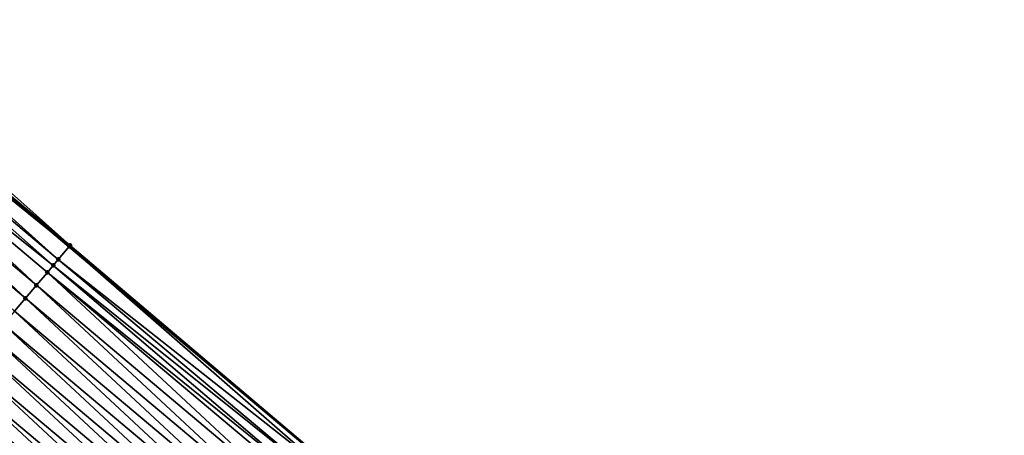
# Model space of a CAD drawing. Header units: feet. Extents: x 2017353 to 2024169, y 808050 to 818690.
# Tile 130 of 256: x 2017656 to 2017714, y 818383 to 818408. Entities that reach past the tile are written whole.
import ezdxf

# ---------------------------------------------------------------- set-up
doc = ezdxf.new("R2010")
doc.units = ezdxf.units.FT
doc.header["$MEASUREMENT"] = 0
for name, color, linetype, lineweight in [('EP_Travel Lane', 172, 'Continuous', 53), ('SB-Road Shots', 141, 'Continuous', 100), ('SB-Road X-Section', 40, 'Continuous', 13)]:
    doc.layers.add(name, color=color, linetype=linetype, lineweight=lineweight)
doc.layers.add('I-77-MM15-17_SB-Surface-BORDER', color=7, linetype='Continuous')
doc.layers.add('I-77-MM15-17_SB-Surface-TIN', color=7, linetype='Continuous')

msp = doc.modelspace()

# ---------------------------------------------------------------- linework, layer by layer
at = {"layer": 'EP_Travel Lane'}
msp.add_polyline3d([(2017643.864532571, 818407.4377729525, 275.885903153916), (2017659.161856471, 818394.5552718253, 275.702010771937), (2017674.456626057, 818381.6877561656, 275.5280251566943), (2017689.764920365, 818368.8178624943, 275.378852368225), (2017705.073134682, 818355.9480360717, 275.2171115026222), (2017720.381397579, 818343.0781688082, 275.0630044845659), (2017735.68966035, 818330.2083016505, 274.9088807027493), (2017750.997835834, 818317.338507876, 274.7410282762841), (2017766.306006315, 818304.4687183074, 274.5723861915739), (2017781.614165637, 818291.5989381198, 274.4019925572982), (2017796.92232634, 818278.7291567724, 274.2318107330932), (2017812.230470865, 818265.8593890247, 274.0590953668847), (2017827.539320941, 818252.9853399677, 273.878404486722), (2017842.844323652, 818240.1119363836, 273.6979769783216)], dxfattribs=at)
at = {"layer": 'I-77-MM15-17_SB-Surface-BORDER', "color": 3, "linetype": 'Continuous', "lineweight": -3}
msp.add_polyline3d([(2017644.287278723, 818407.9399616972, 275.8694936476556), (2017659.215244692, 818394.6186659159, 275.7021547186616), (2017674.4635599, 818381.6960045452, 275.5279622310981), (2017689.952734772, 818369.0412532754, 275.3794700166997), (2017705.948071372, 818356.9887123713, 275.2194896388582), (2017721.031836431, 818343.8518593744, 275.0617655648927), (2017736.33999287, 818330.9820817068, 274.8909142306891), (2017751.648237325, 818318.1122300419, 274.733900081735), (2017766.312940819, 818304.4769667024, 274.5723830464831), (2017781.621100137, 818291.6071866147, 274.4019811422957), (2017797.267331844, 818279.139498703, 274.2341506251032), (2017812.46875516, 818266.1428200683, 274.0590878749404), (2017828.094109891, 818253.6450258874, 273.8702814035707), (2017844.485018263, 818242.0625397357, 273.6975767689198)], dxfattribs=at)
at = {"layer": 'I-77-MM15-17_SB-Surface-TIN', "color": 128, "linetype": 'Continuous', "lineweight": -3}
for points in [[(2017644.287278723, 818407.9399616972, 275.8694936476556), (2017643.866646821, 818407.4402826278, 275.8859766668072), (2017659.215244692, 818394.6186659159, 275.7021547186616)], [(2017643.227228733, 818406.6811827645, 275.871368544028), (2017658.524599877, 818393.7986420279, 275.6953728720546), (2017643.627681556, 818407.1566240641, 275.8776677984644)], [(2017643.627681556, 818407.1566240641, 275.8776677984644), (2017659.161856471, 818394.5552718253, 275.702010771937), (2017643.864532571, 818407.4377729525, 275.885903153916)], [(2017643.627681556, 818407.1566240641, 275.8776677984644), (2017658.524599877, 818393.7986420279, 275.6953728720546), (2017659.161856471, 818394.5552718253, 275.702010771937)], [(2017643.866646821, 818407.4402826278, 275.8859766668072), (2017643.864532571, 818407.4377729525, 275.885903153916), (2017659.161856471, 818394.5552718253, 275.702010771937)], [(2017643.866646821, 818407.4402826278, 275.8859766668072), (2017659.161856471, 818394.5552718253, 275.702010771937), (2017659.168791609, 818394.5635060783, 275.7020830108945)], [(2017643.866646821, 818407.4402826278, 275.8859766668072), (2017659.168791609, 818394.5635060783, 275.7020830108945), (2017659.215244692, 818394.6186659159, 275.7021547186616)], [(2017642.582967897, 818405.9163769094, 275.8530866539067), (2017658.2281996, 818393.4467658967, 275.6884147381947), (2017643.227228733, 818406.6811827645, 275.871368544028)], [(2017643.227228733, 818406.6811827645, 275.871368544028), (2017658.2281996, 818393.4467658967, 275.6884147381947), (2017658.524599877, 818393.7986420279, 275.6953728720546)], [(2017641.938695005, 818405.1515812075, 275.8327858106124), (2017657.236063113, 818392.2690430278, 275.65628171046), (2017642.582967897, 818405.9163769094, 275.8530866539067)], [(2017642.582967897, 818405.9163769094, 275.8530866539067), (2017657.236063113, 818392.2690430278, 275.65628171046), (2017657.880342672, 818393.033833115, 275.6776989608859)], [(2017642.582967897, 818405.9163769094, 275.8530866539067), (2017657.880342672, 818393.033833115, 275.6776989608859), (2017658.2281996, 818393.4467658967, 275.6884147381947)], [(2017641.294431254, 818404.3867778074, 275.8140157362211), (2017656.591796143, 818391.504242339, 275.6369724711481), (2017641.938695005, 818405.1515812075, 275.8327858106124)], [(2017641.938695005, 818405.1515812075, 275.8327858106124), (2017656.591796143, 818391.504242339, 275.6369724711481), (2017657.236063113, 818392.2690430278, 275.65628171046)], [(2017641.294431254, 818404.3867778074, 275.8140157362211), (2017655.947535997, 818390.7394359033, 275.6188060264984), (2017656.591796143, 818391.504242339, 275.6369724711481)], [(2017674.213052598, 818381.3980054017, 275.5302356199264), (2017659.161856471, 818394.5552718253, 275.702010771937), (2017658.524599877, 818393.7986420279, 275.6953728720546)], [(2017659.168791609, 818394.5635060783, 275.7020830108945), (2017659.161856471, 818394.5552718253, 275.702010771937), (2017674.456626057, 818381.6877561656, 275.5280251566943)], [(2017674.213052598, 818381.3980054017, 275.5302356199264), (2017674.456626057, 818381.6877561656, 275.5280251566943), (2017659.161856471, 818394.5552718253, 275.702010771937)], [(2017674.4635599, 818381.6960045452, 275.5279622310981), (2017659.215244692, 818394.6186659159, 275.7021547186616), (2017659.168791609, 818394.5635060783, 275.7020830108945)], [(2017674.4635599, 818381.6960045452, 275.5279622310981), (2017659.168791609, 818394.5635060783, 275.7020830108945), (2017674.456626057, 818381.6877561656, 275.5280251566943)], [(2017673.820007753, 818380.9306022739, 275.521703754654), (2017658.524599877, 818393.7986420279, 275.6953728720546), (2017658.2281996, 818393.4467658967, 275.6884147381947)], [(2017673.820007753, 818380.9306022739, 275.521703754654), (2017674.213052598, 818381.3980054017, 275.5302356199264), (2017658.524599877, 818393.7986420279, 275.6953728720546)], [(2017673.423764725, 818380.4594952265, 275.5054102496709), (2017658.2281996, 818393.4467658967, 275.6884147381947), (2017657.880342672, 818393.033833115, 275.6776989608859)], [(2017673.423764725, 818380.4594952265, 275.5054102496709), (2017673.820007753, 818380.9306022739, 275.521703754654), (2017658.2281996, 818393.4467658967, 275.6884147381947)], [(2017672.5326464, 818379.4000138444, 275.4687651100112), (2017657.880342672, 818393.033833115, 275.6776989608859), (2017657.236063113, 818392.2690430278, 275.65628171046)], [(2017672.5326464, 818379.4000138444, 275.4687651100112), (2017673.176323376, 818380.1653111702, 275.4946525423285), (2017657.880342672, 818393.033833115, 275.6776989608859)], [(2017673.176323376, 818380.1653111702, 275.4946525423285), (2017673.423764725, 818380.4594952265, 275.5054102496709), (2017657.880342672, 818393.033833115, 275.6776989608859)], [(2017671.889003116, 818378.6346881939, 275.4481755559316), (2017657.236063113, 818392.2690430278, 275.65628171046), (2017656.591796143, 818391.504242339, 275.6369724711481)], [(2017671.889003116, 818378.6346881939, 275.4481755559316), (2017672.5326464, 818379.4000138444, 275.4687651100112), (2017657.236063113, 818392.2690430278, 275.65628171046)], [(2017671.245391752, 818377.8693357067, 275.4326054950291), (2017656.591796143, 818391.504242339, 275.6369724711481), (2017655.947535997, 818390.7394359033, 275.6188060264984)], [(2017671.245391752, 818377.8693357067, 275.4326054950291), (2017671.889003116, 818378.6346881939, 275.4481755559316), (2017656.591796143, 818391.504242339, 275.6369724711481)], [(2017670.601781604, 818377.1039821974, 275.4172265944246), (2017655.947535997, 818390.7394359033, 275.6188060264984), (2017655.303275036, 818389.9746301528, 275.600503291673)], [(2017670.601781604, 818377.1039821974, 275.4172265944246), (2017671.245391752, 818377.8693357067, 275.4326054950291), (2017655.947535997, 818390.7394359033, 275.6188060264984)], [(2017669.958163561, 818376.338635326, 275.4006061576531), (2017655.303275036, 818389.9746301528, 275.600503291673), (2017654.659014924, 818389.2098236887, 275.5823424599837)], [(2017669.958163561, 818376.338635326, 275.4006061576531), (2017670.601781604, 818377.1039821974, 275.4172265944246), (2017655.303275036, 818389.9746301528, 275.600503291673)], [(2017669.314524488, 818375.5733061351, 275.3806787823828), (2017654.659014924, 818389.2098236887, 275.5823424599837), (2017654.014746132, 818388.4450245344, 275.562728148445)], [(2017669.314524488, 818375.5733061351, 275.3806787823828), (2017669.958163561, 818376.338635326, 275.4006061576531), (2017654.659014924, 818389.2098236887, 275.5823424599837)], [(2017668.670861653, 818374.8079969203, 275.3570150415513), (2017654.014746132, 818388.4450245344, 275.562728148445), (2017653.370460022, 818387.6802399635, 275.5402139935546)], [(2017668.670861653, 818374.8079969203, 275.3570150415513), (2017669.314524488, 818375.5733061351, 275.3806787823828), (2017654.014746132, 818388.4450245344, 275.562728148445)], [(2017668.027211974, 818374.0426766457, 275.3354199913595), (2017653.370460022, 818387.6802399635, 275.5402139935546), (2017652.726166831, 818386.9154613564, 275.5165139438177)], [(2017668.027211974, 818374.0426766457, 275.3354199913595), (2017668.670861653, 818374.8079969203, 275.3570150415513), (2017653.370460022, 818387.6802399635, 275.5402139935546)], [(2017667.383578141, 818373.277343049, 275.3163166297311), (2017652.726166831, 818386.9154613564, 275.5165139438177), (2017652.081883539, 818386.1506744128, 275.4944715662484)], [(2017667.383578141, 818373.277343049, 275.3163166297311), (2017668.027211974, 818374.0426766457, 275.3354199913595), (2017652.726166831, 818386.9154613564, 275.5165139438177)], [(2017666.739933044, 818372.5120189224, 275.2954420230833), (2017652.081883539, 818386.1506744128, 275.4944715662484), (2017651.437610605, 818385.3858787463, 275.4741637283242)], [(2017666.739933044, 818372.5120189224, 275.2954420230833), (2017667.383578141, 818373.277343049, 275.3163166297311), (2017652.081883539, 818386.1506744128, 275.4944715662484)], [(2017666.096273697, 818371.7467067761, 275.2723266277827), (2017651.42960608, 818385.3763770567, 275.4738929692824), (2017650.7933288, 818384.6210905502, 275.4523704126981)], [(2017651.437610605, 818385.3858787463, 275.4741637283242), (2017651.42960608, 818385.3763770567, 275.4738929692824), (2017666.731937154, 818372.5025117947, 275.295154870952)], [(2017666.096273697, 818371.7467067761, 275.2723266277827), (2017666.731937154, 818372.5025117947, 275.295154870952), (2017651.42960608, 818385.3763770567, 275.4738929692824)], [(2017666.739933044, 818372.5120189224, 275.2954420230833), (2017651.437610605, 818385.3858787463, 275.4741637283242), (2017666.731937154, 818372.5025117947, 275.295154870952)], [(2017665.452616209, 818370.9813930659, 275.2495037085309), (2017650.7933288, 818384.6210905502, 275.4523704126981), (2017650.149035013, 818383.8563124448, 275.4285706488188)], [(2017665.452616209, 818370.9813930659, 275.2495037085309), (2017666.096273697, 818371.7467067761, 275.2723266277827), (2017650.7933288, 818384.6210905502, 275.4523704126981)], [(2017664.808963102, 818370.2160756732, 275.2273696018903), (2017650.149035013, 818383.8563124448, 275.4285706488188), (2017649.504766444, 818383.0915131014, 275.4089939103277)], [(2017664.808963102, 818370.2160756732, 275.2273696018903), (2017665.452616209, 818370.9813930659, 275.2495037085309), (2017650.149035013, 818383.8563124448, 275.4285706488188)]]:
    msp.add_3dface(points, dxfattribs=at)
at = {"layer": 'SB-Road Shots', "lineweight": 100}
for p in [(2017659.168791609, 818394.5635060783, 275.7020830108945), (2017659.215244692, 818394.6186659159, 275.7021547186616), (2017658.524599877, 818393.7986420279, 275.6953728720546), (2017658.2281996, 818393.4467658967, 275.6884147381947), (2017657.880342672, 818393.033833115, 275.6776989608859), (2017657.236063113, 818392.2690430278, 275.65628171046), (2017656.591796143, 818391.504242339, 275.6369724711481)]:
    msp.add_point(p, dxfattribs=at)
at = {"layer": 'SB-Road X-Section', "extrusion": (-0.7648744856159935, 0.6441320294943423, 0.007807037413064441), "elevation": -1016099.715343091, "flags": 128}
msp.add_lwpolyline([(-1925666.773555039, 8208.680810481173), (-1925666.70144057, 8208.680738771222), (-1925665.70144057, 8208.67402842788), (-1925665.241364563, 8208.667070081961), (-1925664.70144057, 8208.656353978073), (-1925663.70144057, 8208.63493607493), (-1925662.70144057, 8208.615626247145), (-1925661.70144057, 8208.597459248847), (-1925660.70144057, 8208.579155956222), (-1925659.70144057, 8208.56099457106), (-1925658.70144057, 8208.541379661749), (-1925657.70144057, 8208.518864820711), (-1925656.70144057, 8208.495164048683), (-1925655.70144057, 8208.473120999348), (-1925654.70144057, 8208.452812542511), (-1925653.70144057, 8208.431018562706), (-1925652.70144057, 8208.407218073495), (-1925651.70144057, 8208.387640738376), (-1925650.70144057, 8208.372122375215), (-1925649.70144057, 8208.355911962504), (-1925648.701440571, 8208.337708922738), (-1925647.70144057, 8208.317780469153), (-1925646.70144057, 8208.298103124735), (-1925645.70144057, 8208.280767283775), (-1925644.70144057, 8208.265822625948), (-1925643.70144057, 8208.249414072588), (-1925642.70144057, 8208.229950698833), (-1925641.70144057, 8208.207688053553), (-1925640.70144057, 8208.18498973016)], dxfattribs=at)

doc.saveas('drawing.dxf')
